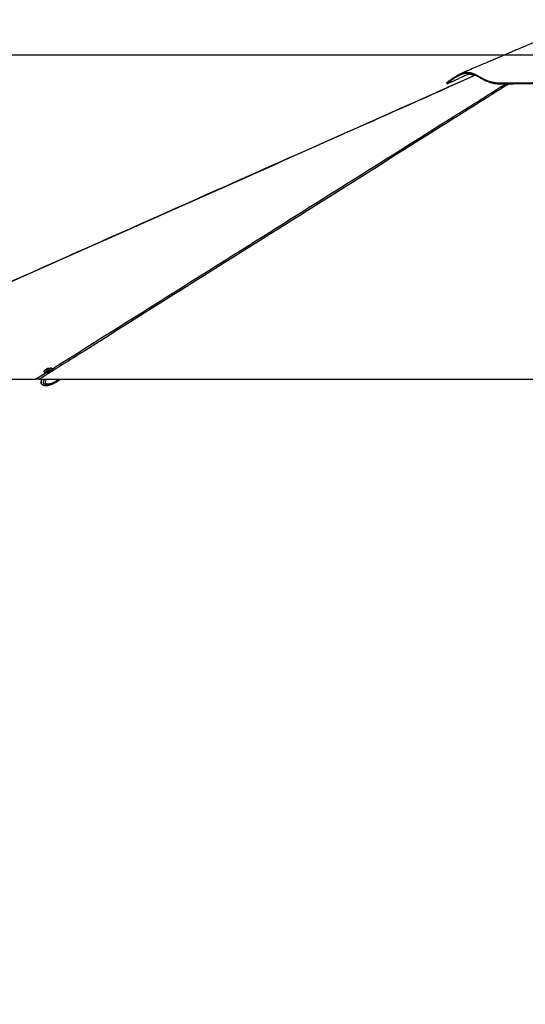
# Paper-space layout '3.5M DUO In Ground Anchor' of a CAD drawing. Header units: millimetres. Extents: x 20 to 26059, y 28 to 17638.
# Tile 3 of 70: x 3150 to 5260, y 4161 to 8270. Entities that reach past the tile are written whole.
import ezdxf

# ---------------------------------------------------------------- set-up
doc = ezdxf.new("R2010")
doc.units = ezdxf.units.MM
doc.layers.add('COMPONENT_GEOMETRY', color=7, linetype='Continuous')
doc.styles.add('SLDTEXTSTYLE0', font='TXT', dxfattribs={"width": 0.75})
doc.dimstyles.new('SLDDIMSTYLE0', dxfattribs={"dimtxt": 150, "dimasz": 6.604, "dimexe": 0, "dimexo": 0.0625, "dimgap": 37.5, "dimtad": 0, "dimtih": 1, "dimtoh": 1, "dimdec": 0, "dimlfac": 0.5, "dimrnd": 1e-09, "dimzin": 12, "dimdsep": 46, "dimtxsty": 'SLDTEXTSTYLE0', "dimsah": 1, "dimcen": 0.09, "dimadec": 0, "dimazin": 3, "dimtfac": 1, "dimtdec": 0, "dimtofl": 0, "dimtmove": 0, "dimatfit": 3, "dimfxl": 1, "dimfrac": 2, "dimtolj": 1, "dimtzin": 12, "dimarcsym": 0})

# ---------------------------------------------------------------- blocks, each defined once
blk = doc.blocks.new('_D_13')
at = {"layer": 'COMPONENT_GEOMETRY', "color": 7, "ltscale": 2}
for p, q in [((9012.3, 8122.1), (929.7, 8122.1)), ((936, 8122.1), (936, 5320.6)), ((936, 2281.1), (936, 5082.5)), ((8897.9, 2281.1), (929.7, 2281.1))]:
    blk.add_line(p, q, dxfattribs=at)
for points in [[(936, 8122.1), (935, 8115.5), (937, 8115.5)], [(936, 2281.1), (937, 2287.7), (935, 2287.7)]]:
    blk.add_solid(points, dxfattribs=at)
at = {"layer": 'COMPONENT_GEOMETRY', "color": 7, "ltscale": 2, "insert": (714.3, 5275.9), "char_height": 150, "attachment_point": 1, "style": 'SLDTEXTSTYLE0'}
blk.add_mtext('2921', dxfattribs=at)

psp = doc.layouts.new('3.5M DUO In Ground Anchor')

# ---------------------------------------------------------------- linework, layer by layer
at = {"color": 7, "linetype": 'Continuous', "lineweight": 25, "ltscale": 2}
for p, q in [((5051.22, 8037.97), (4937.96, 7987.58)), ((3250.42, 6802.05), (3251.41, 6798.84)), ((3259.09, 6805.49), (3259.31, 6804.79)), ((3263.59, 6811.49), (3264.57, 6812.75)), ((3265.84, 6811.37), (3263.59, 6811.49)), ((3264.57, 6812.75), (3267.81, 6813.89)), ((3264.98, 6811.42), (3264.57, 6812.75)), ((3269.08, 6812.52), (3265.84, 6811.37)), ((3267.81, 6813.89), (3270.07, 6813.78)), ((3268.32, 6812.25), (3267.81, 6813.89)), ((3270.07, 6813.78), (3269.08, 6812.52)), ((3277.46, 6810.4), (3277.24, 6811.1)), ((3287.33, 6809.94), (3286.34, 6813.15)), ((2199.35, 6769.07), (3216.3, 6769.07)), ((3231.32, 6769.07), (5686.45, 6769.07)), ((3286.72, 6749.6), (3285.14, 6749.09)), ((3293.43, 6752.8), (3289.39, 6750.88)), ((3293.97, 6753.06), (3293.43, 6752.8)), ((3294.19, 6753.26), (3301.63, 6757.39)), ((3294.29, 6753.21), (3294.26, 6753.19)), ((3301.94, 6757.57), (3301.63, 6757.38)), ((3301.63, 6757.39), (3301.94, 6757.57)), ((3301.94, 6757.57), (3304.14, 6758.94)), ((3304.75, 6764.21), (3303.24, 6769.07)), ((3304.44, 6759.77), (3304.32, 6759.68)), ((3306.53, 6761.06), (3304.44, 6759.77)), ((3304.53, 6759.18), (3320.49, 6769.07)), ((3304.75, 6764.2), (3306.95, 6765.57)), ((3304.75, 6764.21), (3304.75, 6764.2)), ((3307.1, 6765.74), (3306.07, 6769.07)), ((3307.34, 6765.81), (3306.33, 6769.07))]:
    psp.add_line(p, q, dxfattribs=at)
at = {"color": 8, "linetype": 'Continuous', "lineweight": 25, "ltscale": 2}
for p, q in [((5051.92, 8037.61), (4939.63, 7987.57)), ((5154.87, 7987.57), (5178.37, 8002.33)), ((5191.65, 8002.47), (5168.09, 7987.57)), ((3216.3, 6769.07), (3260.68, 6796.96)), ((3306.95, 6765.57), (3305.87, 6769.07)), ((3306.92, 6761.3), (3319.45, 6769.07)), ((3307.34, 6765.81), (3312.6, 6769.07))]:
    psp.add_line(p, q, dxfattribs=at)
at = {"color": 7, "linetype": 'Continuous', "lineweight": 25, "ltscale": 2, "flags": 128}
for points in [[(3252.59, 6805.84), (3251.19, 6804.44), (3250.46, 6803.16), (3250.42, 6802.06), (3251.06, 6801.16), (3252.38, 6800.52), (3254.31, 6800.14), (3256.77, 6800.05), (3259.69, 6800.26), (3262.94, 6800.74), (3266.4, 6801.49), (3269.93, 6802.47), (3273.4, 6803.65), (3276.69, 6804.98), (3279.65, 6806.41), (3282.18, 6807.89), (3284.18, 6809.36), (3285.57, 6810.76), (3286.3, 6812.03), (3286.35, 6813.14), (3285.7, 6814.03), (3284.39, 6814.68), (3282.46, 6815.05), (3279.99, 6815.14), (3277.08, 6814.94), (3273.83, 6814.45), (3272.37, 6814.17)], [(3251.41, 6798.84), (3252.06, 6797.96), (3253.37, 6797.31), (3255.3, 6796.94), (3257.76, 6796.85), (3260.68, 6797.05), (3263.93, 6797.53), (3267.39, 6798.28), (3270.92, 6799.27), (3274.4, 6800.44), (3277.68, 6801.78), (3280.64, 6803.21), (3283.17, 6804.69), (3285.17, 6806.15), (3286.56, 6807.55), (3287.29, 6808.83), (3287.34, 6809.93), (3287.33, 6809.94)], [(3259.07, 6805.91), (3259.24, 6805.21), (3260.06, 6804.72), (3261.48, 6804.49)], [(3259.31, 6804.79), (3259.45, 6804.52), (3260.28, 6804.02), (3261.7, 6803.8)], [(3261.48, 6804.49), (3263.4, 6804.55), (3265.68, 6804.88), (3268.13, 6805.46), (3270.59, 6806.26), (3272.87, 6807.2), (3274.8, 6808.23), (3276.24, 6809.26), (3277.08, 6810.22), (3277.26, 6811.04), (3277.02, 6811.45)], [(3261.7, 6803.8), (3263.62, 6803.85), (3265.89, 6804.18), (3268.35, 6804.77), (3270.81, 6805.56), (3273.09, 6806.51), (3275.02, 6807.53), (3276.46, 6808.56), (3277.3, 6809.52), (3277.47, 6810.34), (3277.46, 6810.4)], [(3263.48, 6810.73), (3264.92, 6810.82), (3266.65, 6811.18), (3268.41, 6811.76), (3269.92, 6812.47), (3270.96, 6813.21), (3271.38, 6813.86), (3271.1, 6814.33), (3270.17, 6814.53), (3268.73, 6814.45), (3267, 6814.09), (3265.24, 6813.51), (3263.73, 6812.8), (3262.69, 6812.06), (3262.27, 6811.4), (3262.55, 6810.94), (3263.48, 6810.73)], [(3304.14, 6758.94), (3304.99, 6759.53), (3306.53, 6761.06)], [(3304.34, 6759.06), (3305.38, 6759.77), (3306.92, 6761.3)]]:
    psp.add_lwpolyline(points, dxfattribs=at)
at = {"color": 8, "linetype": 'Continuous', "lineweight": 25, "ltscale": 2, "flags": 128}
for points in [[(3304.32, 6759.68), (3304.32, 6759.68), (3295.21, 6754.26), (3282.48, 6748.51), (3273.07, 6745.77), (3266.17, 6744.8), (3258.69, 6745.27), (3255.57, 6746.26), (3252.13, 6748.57), (3250.56, 6750.7), (3250.06, 6751.81), (3249.4, 6754.83), (3249.53, 6758.17), (3250.87, 6763.02), (3253.49, 6768.3), (3254.02, 6769.07)], [(3301.94, 6757.57), (3302.78, 6758.16), (3304.32, 6759.68)], [(3307.1, 6765.74), (3307.1, 6765.74), (3307.1, 6765.7), (3307.07, 6765.66), (3307.02, 6765.61), (3306.95, 6765.57)]]:
    psp.add_lwpolyline(points, dxfattribs=at)
at = {"color": 7, "linetype": 'Continuous', "lineweight": 25, "ltscale": 4}
for centre, radius, start, end in [((3274.42, 6777.2), 36.01, 111.22551, 127.3298), ((3269.52, 6803.92), 10.63, 128.2227, 169.26254), ((3269.52, 6803.92), 10.63, 45.08624, 86.12608), ((3302.35, 6763.73), 4.96, 327.45611, 21.77083), ((3302.73, 6763.97), 4.96, 327.47574, 21.76322)]:
    psp.add_arc(centre, radius, start, end, dxfattribs=at)
at = {"color": 7, "linetype": 'Continuous', "lineweight": 25, "ltscale": 2}
for points, knots in [([(5513.27, 8269.65), (5509.77, 8268.06), (5502.44, 8264.73), (5491.95, 8259.96), (5482.4, 8255.62), (5474.71, 8252.13), (5469.22, 8249.64), (5465.29, 8247.87), (5462.86, 8246.78), (5460.81, 8245.87), (5458.34, 8244.79), (5455.4, 8243.51), (5451.79, 8241.93), (5446.28, 8239.52), (5440.2, 8236.87), (5433.53, 8233.97), (5423.88, 8229.78), (5410.99, 8224.2), (5395.4, 8217.49), (5380.08, 8210.89), (5365.45, 8204.61), (5352.17, 8198.92), (5339.75, 8193.59), (5328.24, 8188.66), (5317.03, 8183.87), (5305.32, 8178.85), (5292.55, 8173.39), (5278.76, 8167.5), (5264.24, 8161.29), (5249.93, 8155.17), (5237.44, 8149.84), (5226.8, 8145.3), (5217.85, 8141.47), (5209.59, 8137.95), (5201.83, 8134.64), (5193.32, 8131), (5183.05, 8126.62), (5170.26, 8121.16), (5155.2, 8114.73), (5137.87, 8107.34), (5118.29, 8098.98), (5096.45, 8089.67), (5072.38, 8079.4), (5046.07, 8068.18), (5017.53, 8056), (4997.77, 8047.58), (4987.52, 8043.21)], [0, 0, 0, 0, 0.0187352, 0.039278, 0.0566284, 0.0708298, 0.0819735, 0.0884443, 0.0950157, 0.1017965, 0.1099961, 0.1196162, 0.1340163, 0.1461138, 0.1590446, 0.1715364, 0.1858288, 0.2147745, 0.2450626, 0.2755833, 0.3024868, 0.3275557, 0.3498113, 0.370556, 0.3908173, 0.4135183, 0.4365256, 0.4622091, 0.4901978, 0.516936, 0.5415507, 0.5594038, 0.575951, 0.5911946, 0.6051355, 0.6189196, 0.6382925, 0.6618394, 0.6895564, 0.7214406, 0.7574873, 0.7976926, 0.8420515, 0.8905597, 0.9432103, 1, 1, 1, 1]), ([(4931.36, 8005.78), (4931.33, 8005.75), (4931.26, 8005.68), (4932.68, 8006.96), (4935.78, 8009.66), (4940.89, 8013.92), (4947.37, 8019.01), (4954.95, 8024.59), (4963.39, 8030.29), (4973.08, 8036.19), (4983.95, 8041.85), (4995.85, 8046.67), (5007.82, 8049.81), (5019.53, 8050.78), (5030.62, 8049.24), (5041.21, 8045.82), (5051.47, 8041.13), (5061.62, 8035.7), (5071.91, 8029.93), (5082.56, 8024.13), (5093.82, 8018.62), (5105.9, 8013.7), (5118.99, 8009.67), (5133.26, 8006.82), (5151.31, 8005.36), (5173.81, 8006.04), (5199.97, 8006.21), (5227.51, 8006.49), (5256.3, 8006.7), (5286.43, 8006.88), (5317.79, 8007.02), (5351.99, 8007.12), (5388.98, 8007.19), (5428.82, 8007.19), (5469.57, 8007.14), (5511.15, 8007.02), (5553.49, 8006.83), (5589.29, 8006.63), (5618.2, 8006.43), (5640.04, 8006.26), (5661.99, 8006.06), (5683.88, 8005.87), (5705.49, 8005.55), (5728.15, 8006.88), (5751.72, 8009.98), (5776.22, 8014.63), (5800.33, 8020.16), (5824.17, 8026.14), (5847.92, 8032.18), (5871.76, 8037.88), (5895.87, 8042.86), (5920.39, 8046.72), (5945.36, 8048.95), (5972.73, 8049.26), (6002.28, 8047.46), (6033.86, 8043.46), (6065.39, 8037.86), (6092.26, 8032.14), (6114.64, 8027.04), (6132.65, 8022.85), (6150.68, 8018.7), (6168.7, 8014.73), (6186.66, 8011.15), (6204.38, 8008.21), (6220.83, 8006.28), (6235.85, 8005.48), (6249.29, 8005.89), (6261.35, 8007.79), (6272.17, 8010.86), (6281.8, 8014.9), (6290.4, 8019.59), (6298.18, 8024.67), (6305.66, 8030.11), (6312.96, 8035.58), (6320.29, 8040.6), (6327.63, 8044.45), (6335.33, 8046.5), (6343.46, 8046.29), (6351.73, 8044.2), (6359.96, 8040.6), (6367.97, 8035.9), (6375.57, 8030.49), (6382.59, 8024.75), (6388.87, 8019.08), (6394.2, 8013.87), (6398.39, 8009.5), (6400.88, 8006.79), (6402.04, 8005.5), (6402.06, 8005.48), (6402.06, 8005.47)], [0, 0, 0, 0, 0.0059065, 0.0138732, 0.0245293, 0.0352202, 0.0459348, 0.0566571, 0.0673791, 0.078089, 0.0909099, 0.1036838, 0.1164035, 0.1290573, 0.1415228, 0.1537008, 0.1654715, 0.1768524, 0.1879067, 0.1986819, 0.2092241, 0.2195591, 0.2297194, 0.2397325, 0.2496273, 0.2641119, 0.2787631, 0.293486, 0.3083531, 0.3234439, 0.3387897, 0.3541901, 0.3721938, 0.3902447, 0.4083496, 0.4265169, 0.4447522, 0.4630631, 0.4722511, 0.4814612, 0.4906944, 0.4999542, 0.5090399, 0.5178957, 0.5285279, 0.5391522, 0.5497938, 0.5604733, 0.5712143, 0.5820377, 0.5929668, 0.6040306, 0.6152483, 0.6265316, 0.6406956, 0.6549921, 0.6694877, 0.6842702, 0.6928832, 0.7016431, 0.7105751, 0.7197089, 0.7290795, 0.7387162, 0.7484976, 0.7571414, 0.7658594, 0.7747188, 0.7837576, 0.7929763, 0.8023783, 0.811957, 0.8217114, 0.8330687, 0.8446439, 0.8564333, 0.8684297, 0.8805097, 0.8925895, 0.9046555, 0.9166918, 0.9286872, 0.9406256, 0.95249, 0.9642624, 0.9759264, 0.9874638, 0.9954607, 1, 1, 1, 1]), ([(4933.05, 8002.17), (4933.03, 8002.14), (4932.96, 8002.09), (4934.92, 8003.84), (4938.73, 8007.13), (4944.67, 8012), (4952.66, 8018.12), (4961.97, 8024.68), (4972.3, 8031.17), (4983.36, 8037.12), (4994.93, 8042.1), (5006.68, 8045.57), (5018.3, 8047.07), (5029.45, 8046.06), (5040.32, 8042.94), (5051.18, 8038.17), (5063.06, 8031.84), (5076.36, 8024.27), (5090.2, 8017.04), (5103.74, 8011.22), (5116.61, 8006.95), (5129.59, 8003.96), (5142.57, 8002.5), (5155.03, 8002.09), (5168.05, 8002.16), (5186.12, 8002.45), (5209.59, 8002.66), (5237.87, 8002.91), (5265.88, 8003.1), (5293.5, 8003.26), (5321.83, 8003.38), (5341.3, 8003.43), (5351.03, 8003.46)], [0, 0, 0, 0, 0.02034597, 0.0483112, 0.07628879, 0.11094418, 0.14566464, 0.18044107, 0.21517253, 0.25044618, 0.28576535, 0.32103384, 0.3562387, 0.39127853, 0.4263323, 0.46187108, 0.49741602, 0.54019156, 0.58295623, 0.61192124, 0.64090351, 0.66982967, 0.69136653, 0.7129464, 0.73456613, 0.75615801, 0.80026581, 0.84437488, 0.88314785, 0.92192117, 0.96096041, 1, 1, 1, 1]), ([(4933.05, 8002.12), (4945.43, 8007.73), (4970.81, 8019.24), (5002.86, 8033.78), (5022.53, 8042.7), (5029.19, 8045.72)], [0, 0, 0, 0, 0.3863977, 0.7919094, 1, 1, 1, 1]), ([(5047.49, 8036.32), (5045.43, 8037.13), (5040.29, 8039.16), (5031.76, 8041.6), (5025.07, 8042.02), (5021.53, 8042.25)], [0, 0, 0, 0, 0.2386339, 0.5959558, 1, 1, 1, 1]), ([(4939.63, 7987.57), (4817.84, 7933.37), (4462.03, 7775.03), (3638.08, 7408.67), (2846.44, 7056.72), (2288.84, 6808.85), (2199.35, 6769.07)], [0, 0, 0, 0, 0.133354, 0.3895813, 0.9020384, 1, 1, 1, 1]), ([(4937.96, 7987.58), (4917.55, 7978.49), (4683.18, 7874.2), (3970.71, 7557.51), (3104.21, 7172.26), (2451.67, 6882.2), (2277.19, 6804.64)], [0, 0, 0, 0, 0.0230229, 0.2642832, 0.8032834, 1, 1, 1, 1]), ([(5168.09, 7987.57), (5082.1, 7933.37), (4830.9, 7775.03), (4248.48, 7408.67), (3688.83, 7056.72), (3294.59, 6808.85), (3231.32, 6769.07)], [0, 0, 0, 0, 0.1333541, 0.3895813, 0.9020384, 1, 1, 1, 1]), ([(4931.25, 8005.68), (4931.53, 8005.07), (4932.09, 8003.84), (4932.64, 8002.61), (4932.92, 8002)], [0, 0, 0, 0, 0.5000243, 1, 1, 1, 1]), ([(5154.87, 7987.57), (5155.57, 7987.57), (5156.99, 7987.57), (5160.01, 7987.57), (5163.69, 7987.57), (5166.6, 7987.57), (5168.09, 7987.57)], [0, 0, 0, 0, 0.2383572, 0.48342, 0.7373525, 1, 1, 1, 1]), ([(3231.32, 6769.07), (3229.18, 6769.07), (3226.26, 6769.07), (3222.56, 6769.07), (3219.86, 6769.07), (3217.67, 6769.07), (3216.67, 6769.07), (3216.3, 6769.07)], [0, 0, 0, 0, 0.32618295, 0.44477597, 0.66029937, 0.87594448, 1, 1, 1, 1]), ([(3242.44, 6769.07), (3242.3, 6768.82), (3241.52, 6767.42), (3240.54, 6764.94), (3239.54, 6761.87), (3238.9, 6759.18), (3238.68, 6756.58), (3238.88, 6754.1), (3239.49, 6751.97), (3240.47, 6750.11), (3241.69, 6748.71), (3243.07, 6747.47), (3244.09, 6746.89), (3244.64, 6746.58)], [0, 0, 0, 0, 0.0360775, 0.20249599, 0.31948287, 0.42097189, 0.52094273, 0.61347799, 0.70055119, 0.77244112, 0.85168375, 0.91848992, 1, 1, 1, 1]), ([(3245.32, 6746.24), (3245.27, 6746.25), (3245.05, 6746.32), (3244.85, 6746.51), (3244.68, 6746.65)], [0, 0, 0, 0, 0.2010505, 1, 1, 1, 1]), ([(3245.34, 6746.27), (3245.74, 6746.06), (3246.95, 6745.4), (3249.1, 6744.66), (3251.38, 6744.04), (3253.27, 6743.68), (3255.75, 6743.32), (3259.18, 6743.11), (3263.1, 6743.27), (3267, 6743.71), (3271.37, 6744.49), (3277.05, 6745.98), (3281.82, 6747.51), (3284.63, 6748.78), (3285.16, 6749.02)], [0, 0, 0, 0, 0.0287062, 0.0876091, 0.1465588, 0.1823369, 0.2147923, 0.3144515, 0.4177978, 0.4963528, 0.608314, 0.7595252, 0.9541574, 1, 1, 1, 1]), ([(3286.72, 6749.6), (3287.01, 6749.74), (3287.61, 6750.02), (3288.51, 6750.47), (3289.09, 6750.74), (3289.35, 6750.86), (3289.39, 6750.88)], [0, 0, 0, 0, 0.3195964, 0.6396711, 0.9472099, 1, 1, 1, 1]), ([(3293.43, 6752.8), (3293.63, 6752.9), (3294.02, 6753.09), (3294.3, 6753.21), (3294.29, 6753.21), (3294.28, 6753.2)], [0, 0, 0, 0, 0.3875651, 0.774402, 1, 1, 1, 1]), ([(3304.75, 6764.2), (3304.9, 6763.59), (3305.21, 6762.37), (3305.04, 6760.85), (3304.68, 6760.08), (3304.45, 6759.78), (3304.44, 6759.77)], [0, 0, 0, 0, 0.3502847, 0.7005781, 0.9859301, 1, 1, 1, 1]), ([(3306.61, 6761.14), (3306.77, 6761.35), (3307.15, 6761.9), (3307.28, 6762.64), (3307.35, 6763.08)], [0, 0, 0, 0, 0.3973134, 1, 1, 1, 1]), ([(3307.35, 6763.08), (3307.37, 6763.14), (3307.52, 6763.7), (3307.39, 6764.65), (3307.17, 6765.49), (3307.1, 6765.74)], [0, 0, 0, 0, 0.0828475, 0.7207256, 1, 1, 1, 1])]:
    psp.add_open_spline(points, degree=3, knots=knots, dxfattribs=at)
at = {"color": 8, "linetype": 'Continuous', "lineweight": 25, "ltscale": 2}
for points, knots in [([(3286.45, 6813.16), (3552.57, 6980.45), (4110.05, 7330.88), (4732.65, 7722.26), (5089.63, 7946.57), (5154.87, 7987.57)], [0, 0, 0, 0, 0.42740844, 0.89535155, 1, 1, 1, 1]), ([(4937.97, 7987.57), (4938.02, 7987.57), (4938.15, 7987.57), (4939.12, 7987.57), (4939.63, 7987.57)], [0, 0, 0, 0, 0.4746033, 1, 1, 1, 1]), ([(3244.68, 6746.65), (3243.76, 6747.2), (3242.19, 6748.13), (3240.72, 6750.22), (3239.76, 6752.33), (3239.21, 6754.89), (3239.31, 6758.83), (3240.44, 6763.45), (3241.79, 6767.02), (3242.82, 6768.82), (3242.96, 6769.07)], [0, 0, 0, 0, 0.1585548, 0.2686817, 0.3165436, 0.4308406, 0.5516421, 0.7375227, 0.9638732, 1, 1, 1, 1]), ([(3262, 6769.07), (3261.08, 6767.76), (3259.21, 6765.1), (3257.15, 6761.09), (3256.1, 6757.73), (3255.91, 6755.58), (3256.12, 6754.5), (3256.51, 6753.66), (3257.5, 6752.46), (3259.42, 6751.35), (3263.23, 6750.19), (3268.44, 6750), (3275.73, 6751.04), (3284.92, 6753.74), (3294.94, 6758.18), (3301.78, 6762.38), (3304.75, 6764.21)], [0, 0, 0, 0, 0.0625317, 0.1265172, 0.1684955, 0.1881244, 0.201242, 0.2067486, 0.2232402, 0.2639751, 0.3044497, 0.4077497, 0.5076496, 0.6487266, 0.8476798, 1, 1, 1, 1])]:
    psp.add_open_spline(points, degree=3, knots=knots, dxfattribs=at)

# ---------------------------------------------------------------- dimensions: what is measured, and where the dimension line sits
at = {"layer": 'COMPONENT_GEOMETRY', "color": 7, "ltscale": 2}
dim = psp.add_linear_dim(base=(936.01039483, 8122.06197831), p1=(8900.46045145, 2281.06197831), p2=(9014.84439071, 8122.06197831), angle=90, dimstyle='SLDDIMSTYLE0', dxfattribs=at)
dim.commit()
dim.dimension.update_dxf_attribs({"geometry": '_D_13', "text_midpoint": (936.01039483, 5201.56197831), "dimtype": 160})

doc.saveas('drawing.dxf')
